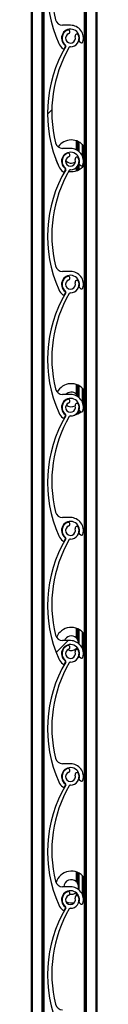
# Model space of a CAD drawing. Header units: millimetres. Extents: x 24 to 749, y 4 to 419.
# Tile 21 of 24: x 284.46 to 285, y 371.583 to 379.663. Entities that reach past the tile are written whole.
import ezdxf

# ---------------------------------------------------------------- set-up
doc = ezdxf.new("R2010")
doc.units = ezdxf.units.MM
pattern_1 = [(45, (0, 0), (-2.245064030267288, 2.245064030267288), [])]

msp = doc.modelspace()

# ---------------------------------------------------------------- hatches: boundary and pattern name
at = {"linetype": 'Continuous', "lineweight": 18}
h = msp.add_hatch(dxfattribs=at)
h.set_pattern_fill('ANSI31', style=0)
h.set_pattern_definition(pattern_1)
edge = h.paths.add_edge_path(flags=0)
edge.add_arc((284.7838366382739, 380.5211581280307), 0.03999999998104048, -249.17353736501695, 19.173598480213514, ccw=False)
edge.add_arc((284.7642820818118, 380.5725643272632), 0.01499980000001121, 290.8264626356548, 470.8264626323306)
edge.add_arc((284.7838366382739, 380.5211581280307), 0.06999959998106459, 110.8264626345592, 233.4949874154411)
edge.add_arc((284.7362454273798, 380.4568540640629), 0.0100000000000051, -30.604972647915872, 53.49498741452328, ccw=False)
edge.add_arc((285.6713671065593, 379.9037145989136), 1.076469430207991, 149.3950046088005, 203.8599010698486)
edge.add_arc((284.7838366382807, 379.5111581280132), 0.1059999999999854, 203.8599037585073, 233.3194438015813)
edge.add_arc((284.7264907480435, 379.4341682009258), 0.009999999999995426, 233.319443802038, 339.2284625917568)
edge.add_line((284.7358407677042, 379.4306217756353), (284.7413370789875, 379.4451125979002))
edge.add_arc((284.7357270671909, 379.4472404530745), 0.005999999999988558, 339.2284625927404, 413.0319461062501)
edge.add_arc((284.7838366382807, 379.5111581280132), 0.07400000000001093, -15.540347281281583, 233.0319461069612, ccw=False)
edge.add_arc((284.8609120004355, 379.4897247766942), 0.00600000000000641, 164.4596527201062, 232.8739467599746)
edge.add_line((284.8572905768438, 379.4849409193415), (284.8697296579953, 379.4755244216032))
edge.add_arc((284.8757653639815, 379.4834975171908), 0.0099999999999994, 232.8739467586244, 343.2538835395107)
edge.add_arc((284.7838366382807, 379.5111581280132), 0.1060000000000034, 343.2538835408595, 450.0000317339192)
edge.add_line((284.7838365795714, 379.617158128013), (284.7191715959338, 379.6171580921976))
edge.add_arc((284.7191715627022, 379.6771580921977), 0.05999999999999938, 193.7995707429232, 270.00003173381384, ccw=False)
edge.add_arc((285.6865264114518, 379.9147555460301), 1.056106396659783, 149.7872595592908, 193.7995706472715, ccw=False)
edge.add_arc((284.7825200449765, 380.4411689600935), 0.009999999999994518, 89.05701696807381, 149.787259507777, ccw=False)
edge.add_arc((284.7838366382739, 380.5211581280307), 0.07000000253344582, 269.057016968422, 379.1735984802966)
edge.add_arc((284.8357856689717, 380.539221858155), 0.01500000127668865, 19.1735984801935, 199.1735984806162)
h = msp.add_hatch(dxfattribs=at)
h.set_pattern_fill('ANSI31', style=0)
h.set_pattern_definition(pattern_1)
edge = h.paths.add_edge_path(flags=0)
edge.add_arc((284.7838366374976, 379.5111581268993), 0.03999999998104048, -249.1735373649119, 19.173598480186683, ccw=False)
edge.add_arc((284.7642820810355, 379.5625643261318), 0.01499980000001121, 290.8264626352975, 470.8264626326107)
edge.add_arc((284.7838366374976, 379.5111581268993), 0.06999959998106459, 110.8264626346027, 233.4949874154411)
edge.add_arc((284.7362454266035, 379.4468540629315), 0.0100000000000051, -30.604972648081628, 53.49498741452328, ccw=False)
edge.add_arc((285.671367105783, 378.8937145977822), 1.076469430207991, 149.3950046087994, 203.8599010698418)
edge.add_arc((284.7838366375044, 378.5011581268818), 0.1059999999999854, 203.8599037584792, 233.3194438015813)
edge.add_arc((284.7264907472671, 378.4241681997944), 0.009999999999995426, 233.3194438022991, 339.2284625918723)
edge.add_line((284.7358407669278, 378.4206217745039), (284.7413370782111, 378.4351125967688))
edge.add_arc((284.7357270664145, 378.4372404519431), 0.005999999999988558, 339.2284625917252, 413.0319461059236)
edge.add_arc((284.7838366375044, 378.5011581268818), 0.07400000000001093, -15.54034728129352, 233.0319461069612, ccw=False)
edge.add_arc((284.8609119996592, 378.4797247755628), 0.00600000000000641, 164.4596527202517, 232.8739467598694)
edge.add_line((284.8572905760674, 378.47494091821), (284.8697296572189, 378.4655244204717))
edge.add_arc((284.8757653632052, 378.4734975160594), 0.0099999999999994, 232.873946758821, 343.2538835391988)
edge.add_arc((284.7838366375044, 378.5011581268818), 0.1060000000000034, 343.25388354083, 450.0000317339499)
edge.add_line((284.783836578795, 378.6071581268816), (284.7191715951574, 378.6071580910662))
edge.add_arc((284.7191715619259, 378.6671580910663), 0.05999999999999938, 193.7995707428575, 270.00003173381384, ccw=False)
edge.add_arc((285.6865264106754, 378.9047555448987), 1.056106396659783, 149.7872595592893, 193.7995706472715, ccw=False)
edge.add_arc((284.7825200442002, 379.4311689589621), 0.009999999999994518, 89.05701696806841, 149.7872595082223, ccw=False)
edge.add_arc((284.7838366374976, 379.5111581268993), 0.07000000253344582, 269.057016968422, 379.1735984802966)
edge.add_arc((284.8357856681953, 379.5292218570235), 0.01500000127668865, 19.17359848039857, 199.1735984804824)
h = msp.add_hatch(dxfattribs=at)
h.set_pattern_fill('ANSI31', style=0)
h.set_pattern_definition(pattern_1)
edge = h.paths.add_edge_path(flags=0)
edge.add_arc((284.7838366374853, 378.5011581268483), 0.03999999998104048, -249.17353736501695, 19.173598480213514, ccw=False)
edge.add_arc((284.7642820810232, 378.5525643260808), 0.01499980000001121, 290.8264626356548, 470.8264626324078)
edge.add_arc((284.7838366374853, 378.5011581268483), 0.06999959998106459, 110.8264626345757, 233.4949874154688)
edge.add_arc((284.7362454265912, 378.4368540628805), 0.0100000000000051, -30.604972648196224, 53.49498741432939, ccw=False)
edge.add_arc((285.6713671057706, 377.8837145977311), 1.076469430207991, 149.3950046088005, 203.8599010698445)
edge.add_arc((284.783836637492, 377.4911581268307), 0.1059999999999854, 203.8599037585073, 233.3194438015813)
edge.add_arc((284.7264907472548, 377.4141681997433), 0.009999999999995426, 233.3194438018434, 339.2284625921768)
edge.add_line((284.7358407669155, 377.4106217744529), (284.7413370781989, 377.4251125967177))
edge.add_arc((284.7357270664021, 377.427240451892), 0.005999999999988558, 339.2284625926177, 413.0319461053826)
edge.add_arc((284.783836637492, 377.4911581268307), 0.07400000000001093, -15.540347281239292, 233.03194610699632, ccw=False)
edge.add_arc((284.8609119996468, 377.4697247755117), 0.00600000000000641, 164.4596527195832, 232.8739467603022)
edge.add_line((284.8572905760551, 377.464940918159), (284.8697296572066, 377.4555244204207))
edge.add_arc((284.8757653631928, 377.4634975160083), 0.0099999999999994, 232.8739467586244, 343.2538835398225)
edge.add_arc((284.783836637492, 377.4911581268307), 0.1060000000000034, 343.2538835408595, 450.0000317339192)
edge.add_line((284.7838365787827, 377.5971581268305), (284.7191715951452, 377.5971580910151))
edge.add_arc((284.7191715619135, 377.6571580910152), 0.05999999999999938, 193.7995707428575, 270.0000317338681, ccw=False)
edge.add_arc((285.6865264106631, 377.8947555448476), 1.056106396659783, 149.7872595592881, 193.799570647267, ccw=False)
edge.add_arc((284.7825200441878, 378.421168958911), 0.009999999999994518, 89.05701696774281, 149.7872595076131, ccw=False)
edge.add_arc((284.7838366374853, 378.5011581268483), 0.07000000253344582, 269.0570169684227, 379.1735984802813)
edge.add_arc((284.835785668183, 378.5192218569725), 0.01500000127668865, 19.17359848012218, 199.1735984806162)
h = msp.add_hatch(dxfattribs=at)
h.set_pattern_fill('ANSI31', style=0)
h.set_pattern_definition(pattern_1)
edge = h.paths.add_edge_path(flags=0)
edge.add_arc((284.783836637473, 377.4911581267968), 0.03999999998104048, -249.17353736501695, 19.173598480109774, ccw=False)
edge.add_arc((284.7642820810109, 377.5425643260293), 0.01499980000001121, 290.8264626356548, 470.8264626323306)
edge.add_arc((284.783836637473, 377.4911581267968), 0.06999959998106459, 110.8264626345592, 233.4949874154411)
edge.add_arc((284.7362454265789, 377.426854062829), 0.0100000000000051, -30.604972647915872, 53.49498741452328, ccw=False)
edge.add_arc((285.6713671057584, 376.8737145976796), 1.076469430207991, 149.3950046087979, 203.8599010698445)
edge.add_arc((284.7838366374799, 376.4811581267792), 0.1059999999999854, 203.8599037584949, 233.3194438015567)
edge.add_arc((284.7264907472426, 376.4041681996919), 0.009999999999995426, 233.3194438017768, 339.2284625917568)
edge.add_line((284.7358407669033, 376.4006217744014), (284.7413370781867, 376.4151125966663))
edge.add_arc((284.73572706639, 376.4172404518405), 0.005999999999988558, 339.2284625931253, 413.0319461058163)
edge.add_arc((284.7838366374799, 376.4811581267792), 0.07400000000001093, -15.540347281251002, 233.0319461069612, ccw=False)
edge.add_arc((284.8609119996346, 376.4597247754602), 0.00600000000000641, 164.4596527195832, 232.873946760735)
edge.add_line((284.8572905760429, 376.4549409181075), (284.8697296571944, 376.4455244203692))
edge.add_arc((284.8757653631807, 376.4534975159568), 0.0099999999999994, 232.873946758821, 343.2538835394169)
edge.add_arc((284.7838366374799, 376.4811581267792), 0.1060000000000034, 343.2538835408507, 450.0000317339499)
edge.add_line((284.7838365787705, 376.5871581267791), (284.7191715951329, 376.5871580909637))
edge.add_arc((284.7191715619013, 376.6471580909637), 0.05999999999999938, 193.7995707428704, 270.0000317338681, ccw=False)
edge.add_arc((285.6865264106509, 376.8847555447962), 1.056106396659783, 149.7872595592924, 193.7995706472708, ccw=False)
edge.add_arc((284.7825200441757, 377.4111689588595), 0.009999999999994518, 89.05701696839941, 149.7872595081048, ccw=False)
edge.add_arc((284.783836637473, 377.4911581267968), 0.07000000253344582, 269.057016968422, 379.1735984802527)
edge.add_arc((284.8357856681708, 377.509221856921), 0.01500000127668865, 19.17359847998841, 199.1735984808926)
h = msp.add_hatch(dxfattribs=at)
h.set_pattern_fill('ANSI31', style=0)
h.set_pattern_definition(pattern_1)
edge = h.paths.add_edge_path(flags=0)
edge.add_arc((284.7838366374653, 376.4811581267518), 0.03999999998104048, -249.17353736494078, 19.173598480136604, ccw=False)
edge.add_arc((284.7642820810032, 376.5325643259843), 0.01499980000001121, 290.8264626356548, 470.8264626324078)
edge.add_arc((284.7838366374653, 376.4811581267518), 0.06999959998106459, 110.8264626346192, 233.4949874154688)
edge.add_arc((284.7362454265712, 376.416854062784), 0.0100000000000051, -30.60497264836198, 53.49498741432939, ccw=False)
edge.add_arc((285.6713671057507, 375.8637145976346), 1.076469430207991, 149.395004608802, 203.8599010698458)
edge.add_arc((284.7838366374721, 375.4711581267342), 0.1059999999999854, 203.8599037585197, 233.3194438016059)
edge.add_arc((284.7264907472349, 375.3941681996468), 0.009999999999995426, 233.3194438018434, 339.2284625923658)
edge.add_line((284.7358407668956, 375.3906217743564), (284.7413370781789, 375.4051125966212))
edge.add_arc((284.7357270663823, 375.4072404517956), 0.005999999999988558, 339.2284625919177, 413.0319461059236)
edge.add_arc((284.7838366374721, 375.4711581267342), 0.07400000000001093, -15.540347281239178, 233.0319461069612, ccw=False)
edge.add_arc((284.8609119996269, 375.4497247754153), 0.00600000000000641, 164.4596527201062, 232.8739467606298)
edge.add_line((284.8572905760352, 375.4449409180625), (284.8697296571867, 375.4355244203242))
edge.add_arc((284.8757653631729, 375.4434975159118), 0.0099999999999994, 232.8739467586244, 343.2538835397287)
edge.add_arc((284.7838366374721, 375.4711581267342), 0.1060000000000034, 343.2538835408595, 450.0000317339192)
edge.add_line((284.7838365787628, 375.577158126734), (284.7191715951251, 375.5771580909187))
edge.add_arc((284.7191715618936, 375.6371580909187), 0.05999999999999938, 193.7995707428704, 270.00003173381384, ccw=False)
edge.add_arc((285.6865264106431, 375.8747555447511), 1.056106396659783, 149.7872595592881, 193.7995706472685, ccw=False)
edge.add_arc((284.7825200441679, 376.4011689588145), 0.009999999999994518, 89.05701696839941, 149.7872595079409, ccw=False)
edge.add_arc((284.7838366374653, 376.4811581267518), 0.07000000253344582, 269.0570169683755, 379.1735984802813)
edge.add_arc((284.8357856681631, 376.499221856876), 0.01500000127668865, 19.17359848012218, 199.1735984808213)
h = msp.add_hatch(dxfattribs=at)
h.set_pattern_fill('ANSI31', style=0)
h.set_pattern_definition(pattern_1)
edge = h.paths.add_edge_path(flags=0)
edge.add_arc((284.7838366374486, 375.4711581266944), 0.03999999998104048, -249.1735373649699, 19.173598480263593, ccw=False)
edge.add_arc((284.7642820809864, 375.522564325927), 0.01499980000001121, 290.8264626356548, 470.8264626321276)
edge.add_arc((284.7838366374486, 375.4711581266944), 0.06999959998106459, 110.8264626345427, 233.4949874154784)
edge.add_arc((284.7362454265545, 375.4068540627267), 0.0100000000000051, -30.604972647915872, 53.49498741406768, ccw=False)
edge.add_arc((285.6713671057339, 374.8537145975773), 1.076469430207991, 149.3950046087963, 203.859901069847)
edge.add_arc((284.7838366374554, 374.4611581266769), 0.1059999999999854, 203.8599037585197, 233.3194438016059)
edge.add_arc((284.7264907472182, 374.3841681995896), 0.009999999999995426, 233.319443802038, 339.2284625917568)
edge.add_line((284.7358407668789, 374.3806217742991), (284.7413370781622, 374.3951125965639))
edge.add_arc((284.7357270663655, 374.3972404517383), 0.005999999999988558, 339.2284625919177, 413.0319461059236)
edge.add_arc((284.7838366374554, 374.4611581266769), 0.07400000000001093, -15.540347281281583, 233.0319461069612, ccw=False)
edge.add_arc((284.8609119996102, 374.439724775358), 0.00600000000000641, 164.4596527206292, 232.8739467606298)
edge.add_line((284.8572905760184, 374.4349409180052), (284.86972965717, 374.4255244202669))
edge.add_arc((284.8757653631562, 374.4334975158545), 0.0099999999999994, 232.873946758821, 343.2538835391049)
edge.add_arc((284.7838366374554, 374.4611581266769), 0.1060000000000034, 343.25388354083, 450.0000317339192)
edge.add_line((284.783836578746, 374.5671581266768), (284.7191715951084, 374.5671580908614))
edge.add_arc((284.7191715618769, 374.6271580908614), 0.05999999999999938, 193.7995707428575, 270.00003173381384, ccw=False)
edge.add_arc((285.6865264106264, 374.8647555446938), 1.056106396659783, 149.7872595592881, 193.7995706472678, ccw=False)
edge.add_arc((284.7825200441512, 375.3911689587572), 0.009999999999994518, 89.05701696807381, 149.7872595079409, ccw=False)
edge.add_arc((284.7838366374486, 375.4711581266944), 0.07000000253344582, 269.0570169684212, 379.1735984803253)
edge.add_arc((284.8357856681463, 375.4892218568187), 0.01500000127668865, 19.17359848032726, 199.1735984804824)
h = msp.add_hatch(dxfattribs=at)
h.set_pattern_fill('ANSI31', style=0)
h.set_pattern_definition(pattern_1)
edge = h.paths.add_edge_path(flags=0)
edge.add_arc((284.7838366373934, 374.4611581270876), 0.03999999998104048, -249.17353736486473, 19.173598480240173, ccw=False)
edge.add_arc((284.7642820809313, 374.5125643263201), 0.01499980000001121, 290.8264626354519, 470.8264626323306)
edge.add_arc((284.7838366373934, 374.4611581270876), 0.06999959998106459, 110.8264626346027, 233.4949874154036)
edge.add_arc((284.7362454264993, 374.3968540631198), 0.0100000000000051, -30.604972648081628, 53.49498741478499, ccw=False)
edge.add_arc((285.6713671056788, 373.8437145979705), 1.076469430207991, 149.395004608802, 203.8599010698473)
edge.add_arc((284.7838366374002, 373.4511581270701), 0.1059999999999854, 203.8599037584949, 233.3194438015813)
edge.add_arc((284.7264907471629, 373.3741681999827), 0.009999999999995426, 233.3194438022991, 339.2284625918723)
edge.add_line((284.7358407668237, 373.3706217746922), (284.741337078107, 373.3851125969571))
edge.add_arc((284.7357270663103, 373.3872404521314), 0.005999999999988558, 339.2284625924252, 413.0319461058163)
edge.add_arc((284.7838366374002, 373.4511581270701), 0.07400000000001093, -15.540347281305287, 233.0319461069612, ccw=False)
edge.add_arc((284.860911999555, 373.4297247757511), 0.00600000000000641, 164.4596527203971, 232.8739467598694)
edge.add_line((284.8572905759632, 373.4249409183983), (284.8697296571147, 373.41552442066))
edge.add_arc((284.875765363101, 373.4234975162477), 0.0099999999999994, 232.873946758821, 343.2538835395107)
edge.add_arc((284.7838366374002, 373.4511581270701), 0.1060000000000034, 343.2538835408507, 450.0000317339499)
edge.add_line((284.7838365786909, 373.5571581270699), (284.7191715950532, 373.5571580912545))
edge.add_arc((284.7191715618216, 373.6171580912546), 0.05999999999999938, 193.7995707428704, 270.0000317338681, ccw=False)
edge.add_arc((285.6865264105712, 373.854755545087), 1.056106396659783, 149.7872595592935, 193.7995706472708, ccw=False)
edge.add_arc((284.782520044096, 374.3811689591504), 0.009999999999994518, 89.05701696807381, 149.7872595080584, ccw=False)
edge.add_arc((284.7838366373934, 374.4611581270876), 0.07000000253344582, 269.0570169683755, 379.1735984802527)
edge.add_arc((284.8357856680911, 374.4792218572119), 0.01500000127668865, 19.17359847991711, 199.1735984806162)
h = msp.add_hatch(dxfattribs=at)
h.set_pattern_fill('ANSI31', style=0)
h.set_pattern_definition(pattern_1)
edge = h.paths.add_edge_path(flags=0)
edge.add_arc((284.7838366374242, 373.451158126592), 0.03999999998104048, -249.17353736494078, 19.173598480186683, ccw=False)
edge.add_arc((284.7642820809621, 373.5025643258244), 0.01499980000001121, 290.8264626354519, 470.8264626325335)
edge.add_arc((284.7838366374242, 373.451158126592), 0.06999959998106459, 110.8264626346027, 233.4949874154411)
edge.add_arc((284.7362454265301, 373.3868540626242), 0.0100000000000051, -30.604972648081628, 53.49498741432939, ccw=False)
edge.add_arc((285.6713671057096, 372.8337145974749), 1.076469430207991, 149.3950046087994, 203.8599010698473)
edge.add_arc((284.783836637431, 372.4411581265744), 0.1059999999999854, 203.8599037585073, 233.3194438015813)
edge.add_arc((284.7264907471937, 372.3641681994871), 0.009999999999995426, 233.3194438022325, 339.2284625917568)
edge.add_line((284.7358407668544, 372.3606217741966), (284.7413370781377, 372.3751125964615))
edge.add_arc((284.7357270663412, 372.3772404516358), 0.005999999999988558, 339.2284625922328, 413.0319461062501)
edge.add_arc((284.783836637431, 372.4411581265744), 0.07400000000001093, -15.540347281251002, 233.0319461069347, ccw=False)
edge.add_arc((284.8609119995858, 372.4197247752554), 0.00600000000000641, 164.4596527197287, 232.8739467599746)
edge.add_line((284.8572905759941, 372.4149409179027), (284.8697296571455, 372.4055244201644))
edge.add_arc((284.8757653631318, 372.4134975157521), 0.0099999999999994, 232.873946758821, 343.2538835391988)
edge.add_arc((284.783836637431, 372.4411581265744), 0.1060000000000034, 343.2538835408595, 450.0000317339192)
edge.add_line((284.7838365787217, 372.5471581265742), (284.719171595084, 372.5471580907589))
edge.add_arc((284.7191715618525, 372.607158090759), 0.05999999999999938, 193.7995707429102, 270.00003173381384, ccw=False)
edge.add_arc((285.686526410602, 372.8447555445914), 1.056106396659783, 149.7872595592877, 193.7995706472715, ccw=False)
edge.add_arc((284.7825200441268, 373.3711689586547), 0.009999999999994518, 89.0570169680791, 149.787259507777, ccw=False)
edge.add_arc((284.7838366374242, 373.451158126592), 0.07000000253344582, 269.0570169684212, 379.1735984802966)
edge.add_arc((284.835785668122, 373.4692218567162), 0.01500000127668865, 19.1735984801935, 199.1735984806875)
h = msp.add_hatch(dxfattribs=at)
h.set_pattern_fill('ANSI31', style=0)
h.set_pattern_definition(pattern_1)
edge = h.paths.add_edge_path(flags=0)
edge.add_arc((284.7838366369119, 372.4411581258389), 0.03999999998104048, -249.17353736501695, 19.173598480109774, ccw=False)
edge.add_arc((284.7642820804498, 372.4925643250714), 0.01499980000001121, 290.8264626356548, 470.8264626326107)
edge.add_arc((284.7838366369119, 372.4411581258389), 0.06999959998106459, 110.8264626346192, 233.4949874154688)
edge.add_arc((284.7362454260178, 372.376854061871), 0.0100000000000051, -30.604972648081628, 53.49498741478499, ccw=False)
edge.add_arc((285.6713671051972, 371.8237145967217), 1.076469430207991, 149.3950046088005, 203.8599010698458)
edge.add_arc((284.7838366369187, 371.4311581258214), 0.1059999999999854, 203.8599037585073, 233.3194438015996)
edge.add_arc((284.7264907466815, 371.3541681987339), 0.009999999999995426, 233.3194438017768, 339.2284625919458)
edge.add_line((284.7358407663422, 371.3506217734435), (284.7413370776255, 371.3651125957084))
edge.add_arc((284.7357270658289, 371.3672404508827), 0.005999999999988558, 339.2284625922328, 413.0319461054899)
edge.add_arc((284.7838366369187, 371.4311581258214), 0.07400000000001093, -15.540347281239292, 233.0319461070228, ccw=False)
edge.add_arc((284.8609119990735, 371.4097247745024), 0.00600000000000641, 164.4596527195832, 232.873946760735)
edge.add_line((284.8572905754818, 371.4049409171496), (284.8697296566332, 371.3955244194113))
edge.add_arc((284.8757653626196, 371.4034975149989), 0.0099999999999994, 232.8739467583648, 343.2538835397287)
edge.add_arc((284.7838366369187, 371.4311581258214), 0.1060000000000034, 343.2538835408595, 450.0000317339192)
edge.add_line((284.7838365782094, 371.5371581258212), (284.7191715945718, 371.5371580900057))
edge.add_arc((284.7191715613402, 371.5971580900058), 0.05999999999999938, 193.7995707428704, 270.00003173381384, ccw=False)
edge.add_arc((285.6865264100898, 371.8347555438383), 1.056106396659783, 149.7872595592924, 193.7995706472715, ccw=False)
edge.add_arc((284.7825200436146, 372.3611689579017), 0.009999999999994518, 89.05701696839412, 149.7872595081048, ccw=False)
edge.add_arc((284.7838366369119, 372.4411581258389), 0.07000000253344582, 269.0570169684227, 379.1735984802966)
edge.add_arc((284.8357856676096, 372.4592218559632), 0.01500000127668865, 19.1735984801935, 199.1735984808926)

# ---------------------------------------------------------------- linework, layer by layer
at = {"color": 7, "linetype": 'Continuous', "lineweight": 25}
for p, q in [((284.4603173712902, 404.75963007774), (284.4603173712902, 355.9709366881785)), ((284.5583173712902, 404.75963007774), (284.5583173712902, 355.9770616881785)), ((284.5646693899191, 404.75963007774), (284.5646693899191, 355.9774586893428)), ((284.8959653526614, 400.75963007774), (284.8959653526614, 355.9942943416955)), ((284.9023173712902, 400.75963007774), (284.9023173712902, 355.9815304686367)), ((284.9903173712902, 400.75963007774), (284.9903173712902, 354.7596300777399)), ((285.0003173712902, 400.75963007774), (285.0003173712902, 354.7596300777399)), ((284.7838365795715, 379.617158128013), (284.7191715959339, 379.6171580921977)), ((284.7358407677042, 379.4306217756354), (284.7413370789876, 379.4451125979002)), ((284.8572905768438, 379.4849409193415), (284.8697296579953, 379.4755244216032)), ((284.8303173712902, 378.6694399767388), (284.8303173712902, 378.5964237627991)), ((284.8303173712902, 378.6694399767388), (284.8303173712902, 378.5964237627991)), ((284.8543173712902, 378.5803317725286), (284.8543173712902, 378.6587884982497)), ((284.8783173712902, 378.6411550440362), (284.8783173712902, 378.5492142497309)), ((284.783836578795, 378.6071581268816), (284.7191715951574, 378.6071580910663)), ((284.8943173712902, 378.6232736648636), (284.8943173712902, 378.4685230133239)), ((284.846083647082, 378.5266996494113), (284.8487749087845, 378.5357972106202)), ((284.8543173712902, 378.4330081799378), (284.8543173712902, 378.5237073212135)), ((284.8572905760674, 378.4749409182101), (284.8697296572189, 378.4655244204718)), ((284.7358407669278, 378.420621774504), (284.7413370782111, 378.4351125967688)), ((284.7381212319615, 378.426634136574), (284.7411079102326, 378.4253826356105)), ((284.8303173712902, 378.4488174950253), (284.8303173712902, 378.4223567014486)), ((284.8303173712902, 378.4488174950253), (284.8303173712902, 378.4223567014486)), ((284.8783173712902, 378.463828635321), (284.8783173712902, 378.4506416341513)), ((284.7838365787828, 377.5971581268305), (284.7191715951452, 377.5971580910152)), ((284.7358407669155, 377.4106217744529), (284.7413370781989, 377.4251125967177)), ((284.8572905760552, 377.464940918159), (284.8697296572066, 377.4555244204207)), ((284.8303173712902, 376.6694399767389), (284.8303173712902, 376.5901869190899)), ((284.8303173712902, 376.6694399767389), (284.8303173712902, 376.590198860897)), ((284.8543173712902, 376.5603317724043), (284.8543173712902, 376.6587884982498)), ((284.8783173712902, 376.6411550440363), (284.8783173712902, 376.5292142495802)), ((284.8943173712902, 376.6232736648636), (284.8943173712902, 376.4685230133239)), ((284.7838365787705, 376.5871581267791), (284.7191715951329, 376.5871580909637)), ((284.7312140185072, 376.5331856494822), (284.7323912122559, 376.5286274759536)), ((284.8543173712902, 376.4330081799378), (284.8543173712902, 376.5037073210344)), ((284.857290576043, 376.4549409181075), (284.8697296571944, 376.4455244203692)), ((284.7298021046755, 376.4305985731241), (284.7420311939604, 376.4250133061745)), ((284.7358407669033, 376.4006217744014), (284.7413370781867, 376.4151125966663)), ((284.8303173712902, 376.4288174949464), (284.8303173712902, 376.4223567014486)), ((284.8303173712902, 376.4288174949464), (284.8303173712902, 376.4223567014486)), ((284.7838365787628, 375.5771581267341), (284.7191715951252, 375.5771580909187)), ((284.7358407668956, 375.3906217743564), (284.741337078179, 375.4051125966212)), ((284.8572905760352, 375.4449409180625), (284.8697296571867, 375.4355244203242)), ((284.8303173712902, 374.6694399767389), (284.8303173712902, 374.5901869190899)), ((284.8303173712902, 374.6694399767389), (284.8303173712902, 374.590198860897)), ((284.8543173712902, 374.5403317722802), (284.8543173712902, 374.6587884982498)), ((284.8783173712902, 374.6411550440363), (284.8783173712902, 374.5092142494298)), ((284.8943173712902, 374.6232736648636), (284.8943173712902, 374.4685230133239)), ((284.783836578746, 374.5671581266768), (284.7191715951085, 374.5671580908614)), ((284.7366482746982, 374.518160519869), (284.7386499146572, 374.5146194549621)), ((284.7125236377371, 374.441397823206), (284.7179145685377, 374.4376161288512)), ((284.8303173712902, 374.5016097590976), (284.8303173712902, 374.4931895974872)), ((284.8303173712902, 374.5015978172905), (284.8303173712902, 374.4931895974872)), ((284.8457728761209, 374.4285406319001), (284.8574240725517, 374.4348398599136)), ((284.8543173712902, 374.4330081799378), (284.8543173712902, 374.4837073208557)), ((284.8572905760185, 374.4349409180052), (284.86972965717, 374.4255244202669)), ((284.8898238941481, 374.4627985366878), (284.8959653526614, 374.4707990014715)), ((284.7358407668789, 374.3806217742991), (284.7413370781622, 374.395112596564)), ((284.7838365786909, 373.5571581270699), (284.7191715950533, 373.5571580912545)), ((284.7358407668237, 373.3706217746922), (284.7413370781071, 373.3851125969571)), ((284.8572905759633, 373.4249409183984), (284.8697296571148, 373.41552442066)), ((284.8303173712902, 372.6694399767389), (284.8303173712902, 372.5901869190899)), ((284.8303173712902, 372.6694399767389), (284.8303173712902, 372.590198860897)), ((284.8543173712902, 372.5203317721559), (284.8543173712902, 372.6587884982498)), ((284.8783173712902, 372.6411550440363), (284.8783173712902, 372.4892142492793)), ((284.8943173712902, 372.6232736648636), (284.8943173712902, 372.4685230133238)), ((284.7838365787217, 372.5471581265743), (284.7191715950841, 372.5471580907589)), ((284.7461163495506, 372.5048226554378), (284.7490534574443, 372.5019040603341)), ((284.8303173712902, 372.4987388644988), (284.8303173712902, 372.4731895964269)), ((284.8303173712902, 372.4987388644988), (284.8303173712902, 372.4731895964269)), ((284.7098710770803, 372.4434137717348), (284.7138406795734, 372.440435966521)), ((284.8543173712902, 372.4330081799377), (284.8543173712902, 372.4637073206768)), ((284.8543173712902, 372.4330081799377), (284.8575741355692, 372.4349313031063)), ((284.8572905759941, 372.4149409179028), (284.8697296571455, 372.4055244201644)), ((284.7358407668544, 372.3606217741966), (284.7413370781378, 372.3751125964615))]:
    msp.add_line(p, q, dxfattribs=at)
at = {"color": 8, "linetype": 'Continuous', "lineweight": 25}
for p, q in [((284.4703173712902, 404.75963007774), (284.4703173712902, 355.9715616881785)), ((284.5483173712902, 404.75963007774), (284.5483173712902, 355.9764366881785)), ((284.9123173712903, 400.75963007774), (284.9123173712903, 355.3759397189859)), ((284.8423173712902, 378.6648410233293), (284.8423173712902, 378.5895662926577)), ((284.8443173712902, 378.6639385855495), (284.8443173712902, 378.5882102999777)), ((284.8843173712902, 378.6352082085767), (284.8843173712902, 378.5349164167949)), ((284.8843173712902, 378.4683145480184), (284.8843173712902, 378.4565884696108)), ((284.8423173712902, 378.4626873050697), (284.8423173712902, 378.4269556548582)), ((284.8443173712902, 378.4659149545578), (284.8443173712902, 378.427858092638)), ((284.8423173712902, 376.6648410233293), (284.8423173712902, 376.5750078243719)), ((284.8443173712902, 376.6639385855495), (284.8443173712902, 376.5710677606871)), ((284.8843173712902, 376.6352082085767), (284.8843173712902, 376.5149164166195)), ((284.8423173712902, 376.5167888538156), (284.8423173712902, 376.5127250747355)), ((284.8443173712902, 376.5207289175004), (284.8443173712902, 376.5115592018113)), ((284.8423173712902, 376.4426873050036), (284.8423173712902, 376.4269556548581)), ((284.8443173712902, 376.4459149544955), (284.8443173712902, 376.427858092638)), ((284.8423173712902, 374.6648410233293), (284.8423173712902, 374.5750078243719)), ((284.8443173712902, 374.6639385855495), (284.8443173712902, 374.5710677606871)), ((284.8843173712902, 374.6352082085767), (284.8843173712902, 374.4949164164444)), ((284.8423173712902, 374.5065013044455), (284.8423173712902, 374.4927250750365)), ((284.8443173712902, 374.5037970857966), (284.8443173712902, 374.4915592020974)), ((284.8423173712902, 372.6648410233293), (284.8423173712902, 372.5750078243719)), ((284.8443173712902, 372.6639385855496), (284.8443173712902, 372.5710677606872)), ((284.8843173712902, 372.6352082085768), (284.8843173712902, 372.4749164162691)), ((284.8423173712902, 372.4865013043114), (284.8423173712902, 372.4727250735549)), ((284.8443173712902, 372.4837970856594), (284.8443173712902, 372.4715592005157))]:
    msp.add_line(p, q, dxfattribs=at)
at = {"color": 7, "linetype": 'Continuous', "lineweight": 25, "flags": 128}
for points in [[(284.7301743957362, 378.5521119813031), (284.7298517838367, 378.5458983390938), (284.7298520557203, 378.5457177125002)], [(284.6633303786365, 378.5160263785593), (284.6676917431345, 378.5014357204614), (284.677020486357, 378.4813297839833)], [(284.887785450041, 376.460405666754), (284.8894375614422, 376.4623359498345), (284.8959653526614, 376.4707990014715)], [(284.8880236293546, 372.4606792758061), (284.8894375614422, 372.4623359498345), (284.8959653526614, 372.4707990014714)]]:
    msp.add_lwpolyline(points, dxfattribs=at)
at = {"color": 7, "linetype": 'Continuous', "lineweight": 25}
for centre, radius, start, end in [((285.6713671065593, 379.9037145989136), 1.07646943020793, 149.3950046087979, 203.8599010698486), ((285.6865264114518, 379.9147555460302), 1.056106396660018, 149.7872595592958, 193.7995706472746), ((284.7191715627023, 379.6771580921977), 0.06000000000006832, 193.799570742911, 270.0000317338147), ((284.7838366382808, 379.5111581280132), 0.1059999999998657, 343.2538835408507, 90.00003173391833), ((284.7838366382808, 379.5111581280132), 0.07400000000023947, 344.4596527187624, 233.0319461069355), ((284.7838366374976, 379.5111581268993), 0.069999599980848, 110.8264626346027, 233.4949874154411), ((284.7838366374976, 379.5111581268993), 0.03999999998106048, 110.8264626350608, 19.17359848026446), ((284.7642820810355, 379.5625643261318), 0.01499980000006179, 290.8264626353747, 110.8264626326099), ((284.7838366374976, 379.5111581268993), 0.07000000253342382, 269.0570169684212, 19.17359848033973), ((284.8357856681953, 379.5292218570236), 0.01500000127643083, 19.17359848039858, 199.1735984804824), ((285.671367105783, 378.8937145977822), 1.076469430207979, 149.3950046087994, 203.8599010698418), ((284.7838366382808, 379.5111581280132), 0.1060000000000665, 203.8599037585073, 233.3194438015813), ((284.7357270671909, 379.4472404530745), 0.006000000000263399, 339.2284625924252, 53.03194610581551), ((284.7362454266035, 379.4468540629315), 0.0100000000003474, 329.3950273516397, 53.49498741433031), ((284.7825200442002, 379.4311689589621), 0.009999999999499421, 89.05701696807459, 149.7872595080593), ((284.8609120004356, 379.4897247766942), 0.006000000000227, 164.4596527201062, 232.8739467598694), ((284.8757653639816, 379.4834975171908), 0.0100000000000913, 232.8739467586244, 343.2538835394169), ((285.6865264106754, 378.9047555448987), 1.05610639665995, 149.7872595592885, 193.7995706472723), ((284.7264907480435, 379.4341682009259), 0.01000000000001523, 233.3194438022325, 339.2284625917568), ((284.7191715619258, 378.6671580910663), 0.06000000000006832, 193.7995707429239, 270.0000317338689), ((284.7898517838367, 378.5458983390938), 0.130000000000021, 35.28803735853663, 145.509619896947), ((284.7838366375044, 378.5011581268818), 0.07400000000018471, 344.4596527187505, 233.0319461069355), ((284.7838366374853, 378.5011581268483), 0.06999959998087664, 110.8264626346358, 233.4949874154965), ((284.7642820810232, 378.5525643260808), 0.01499980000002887, 290.8264626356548, 110.8264626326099), ((284.7838366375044, 378.5011581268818), 0.1059999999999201, 343.2538835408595, 90.00003173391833), ((284.7838366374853, 378.5011581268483), 0.03999999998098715, 110.8264626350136, 19.17359848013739), ((284.7898517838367, 378.5458983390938), 0.05999999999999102, 220.5353970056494, 304.1500489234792), ((284.7898517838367, 378.5458983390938), 0.1300000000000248, 260.7345787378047, 324.7119626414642), ((284.7838366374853, 378.5011581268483), 0.07000000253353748, 269.0570169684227, 19.17359848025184), ((284.8357856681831, 378.5192218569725), 0.01500000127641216, 19.1735984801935, 199.1735984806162), ((284.8609119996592, 378.4797247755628), 0.006000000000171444, 164.4596527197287, 232.8739467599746), ((284.8757653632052, 378.4734975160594), 0.0100000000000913, 232.8739467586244, 343.2538835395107), ((285.6713671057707, 377.8837145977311), 1.07646943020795, 149.3950046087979, 203.8599010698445), ((285.6865264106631, 377.8947555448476), 1.056106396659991, 149.7872595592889, 193.7995706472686), ((284.7838366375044, 378.5011581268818), 0.1060000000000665, 203.8599037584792, 233.3194438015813), ((284.7264907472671, 378.4241681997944), 0.009999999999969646, 233.319443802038, 339.2284625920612), ((284.7357270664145, 378.4372404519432), 0.006000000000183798, 339.2284625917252, 53.03194610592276), ((284.7362454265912, 378.4368540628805), 0.01000000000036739, 329.3950273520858, 53.49498741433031), ((284.7825200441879, 378.421168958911), 0.009999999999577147, 89.05701696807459, 149.7872595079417), ((284.7191715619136, 377.6571580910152), 0.06000000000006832, 193.7995707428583, 270.0000317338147), ((284.7838366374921, 377.4911581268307), 0.1059999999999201, 343.2538835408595, 90.00003173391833), ((284.7838366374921, 377.4911581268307), 0.07400000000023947, 344.4596527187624, 233.031946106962), ((284.7838366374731, 377.4911581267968), 0.06999959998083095, 110.8264626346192, 233.4949874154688), ((284.7838366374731, 377.4911581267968), 0.03999999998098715, 110.8264626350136, 19.17359848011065), ((284.764282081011, 377.5425643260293), 0.01499980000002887, 290.8264626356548, 110.8264626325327), ((284.7838366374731, 377.4911581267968), 0.07000000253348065, 269.057016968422, 19.17359848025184), ((284.8357856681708, 377.509221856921), 0.01500000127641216, 19.1735984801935, 199.1735984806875), ((285.6713671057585, 376.8737145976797), 1.076469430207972, 149.3950046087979, 203.8599010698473), ((284.7838366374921, 377.4911581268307), 0.1060000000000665, 203.8599037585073, 233.3194438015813), ((284.7357270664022, 377.4272404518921), 0.006000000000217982, 339.2284625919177, 53.03194610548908), ((284.736245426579, 377.426854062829), 0.01000000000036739, 329.3950273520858, 53.49498741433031), ((284.7825200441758, 377.4111689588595), 0.00999999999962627, 89.05701696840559, 149.7872595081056), ((284.8609119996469, 377.4697247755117), 0.006000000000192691, 164.4596527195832, 232.8739467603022), ((284.8757653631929, 377.4634975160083), 0.0100000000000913, 232.8739467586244, 343.2538835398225), ((285.6865264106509, 376.8847555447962), 1.05610639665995, 149.7872595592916, 193.7995706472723), ((284.7264907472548, 377.4141681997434), 0.009999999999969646, 233.319443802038, 339.2284625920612), ((284.7191715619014, 376.6471580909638), 0.06000000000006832, 193.7995707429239, 270.0000317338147), ((284.7898517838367, 376.5458983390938), 0.1300000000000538, 35.28803735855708, 152.1430907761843), ((284.7838366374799, 376.4811581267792), 0.07400000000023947, 344.4596527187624, 233.0319461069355), ((284.7838366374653, 376.4811581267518), 0.06999959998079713, 110.8264626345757, 233.4949874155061), ((284.7898517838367, 376.5458983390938), 0.06000000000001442, 47.59037283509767, 136.5546186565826), ((284.7642820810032, 376.5325643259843), 0.01499980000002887, 290.8264626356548, 110.826462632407), ((284.7838366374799, 376.4811581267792), 0.1059999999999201, 343.2538835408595, 90.00003173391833), ((284.7898517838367, 376.5458983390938), 0.06000000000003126, 24.8024159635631, 29.02283042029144), ((284.7838366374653, 376.4811581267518), 0.03999999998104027, 110.8264626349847, 19.17359848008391), ((284.7898517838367, 376.5458983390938), 0.06000000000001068, 227.646803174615, 301.7523266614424), ((284.7838366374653, 376.4811581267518), 0.07000000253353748, 269.0570169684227, 19.17359848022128), ((284.8357856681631, 376.499221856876), 0.01500000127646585, 19.17359848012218, 199.1735984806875), ((284.7898517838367, 376.5458983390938), 0.06000000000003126, 330.9771695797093, 335.1975840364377), ((284.8609119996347, 376.4597247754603), 0.006000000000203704, 164.4596527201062, 232.8739467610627), ((284.8757653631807, 376.4534975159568), 0.0100000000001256, 232.8739467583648, 343.2538835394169), ((285.6713671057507, 375.8637145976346), 1.07646943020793, 149.3950046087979, 203.859901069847), ((285.6865264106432, 375.8747555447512), 1.056106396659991, 149.7872595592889, 193.7995706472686), ((284.7838366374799, 376.4811581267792), 0.1060000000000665, 203.8599037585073, 233.3194438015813), ((284.7264907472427, 376.4041681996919), 0.01000000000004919, 233.3194438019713, 339.2284625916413), ((284.73572706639, 376.4172404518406), 0.006000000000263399, 339.2284625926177, 53.03194610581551), ((284.7362454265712, 376.416854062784), 0.01000000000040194, 329.3950273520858, 53.49498741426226), ((284.782520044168, 376.4011689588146), 0.009999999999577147, 89.05701696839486, 149.7872595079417), ((284.7898517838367, 376.5458983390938), 0.1300000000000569, 280.9673607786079, 308.782475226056), ((284.7191715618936, 375.6371580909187), 0.06000000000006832, 193.7995707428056, 270.0000317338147), ((284.7838366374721, 375.4711581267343), 0.1059999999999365, 343.25388354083, 90.00003173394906), ((284.7838366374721, 375.4711581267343), 0.07400000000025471, 344.45965271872, 233.0319461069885), ((284.7838366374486, 375.4711581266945), 0.06999959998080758, 110.8264626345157, 233.4949874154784), ((284.7838366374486, 375.4711581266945), 0.03999999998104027, 110.8264626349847, 19.17359848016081), ((284.7642820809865, 375.522564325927), 0.014999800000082, 290.8264626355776, 110.826462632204), ((284.7838366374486, 375.4711581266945), 0.07000000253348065, 269.057016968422, 19.17359848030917), ((284.8357856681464, 375.4892218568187), 0.01500000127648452, 19.17359848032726, 199.1735984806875), ((285.671367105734, 374.8537145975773), 1.07646943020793, 149.3950046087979, 203.8599010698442), ((284.7838366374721, 375.4711581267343), 0.1060000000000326, 203.8599037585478, 233.3194438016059), ((284.7357270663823, 375.4072404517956), 0.006000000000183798, 339.2284625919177, 53.03194610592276), ((284.7362454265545, 375.4068540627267), 0.01000000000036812, 329.39502735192, 53.49498741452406), ((284.7825200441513, 375.3911689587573), 0.009999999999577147, 89.05701696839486, 149.7872595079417), ((284.8609119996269, 375.4497247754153), 0.006000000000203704, 164.4596527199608, 232.8739467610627), ((284.8757653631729, 375.4434975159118), 0.01000000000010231, 232.8739467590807, 343.2538835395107), ((285.6865264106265, 374.8647555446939), 1.056106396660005, 149.7872595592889, 193.7995706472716), ((284.7264907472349, 375.3941681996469), 0.009999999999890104, 233.3194438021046, 339.2284625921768), ((284.7898517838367, 374.5458983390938), 0.130000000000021, 35.28803735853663, 158.24429374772), ((284.7191715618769, 374.6271580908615), 0.06000000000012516, 193.799570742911, 270.0000317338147), ((284.7898517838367, 374.5458983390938), 0.06000000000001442, 47.59037283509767, 159.2476537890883), ((284.7838366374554, 374.4611581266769), 0.07400000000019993, 344.4596527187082, 233.031946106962), ((284.7838366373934, 374.4611581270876), 0.069999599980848, 110.8264626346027, 233.4949874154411), ((284.7642820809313, 374.5125643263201), 0.01499980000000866, 290.8264626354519, 110.8264626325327), ((284.7838366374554, 374.4611581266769), 0.1059999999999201, 343.2538835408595, 90.00003173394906), ((284.7898517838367, 374.5458983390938), 0.06000000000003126, 24.8024159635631, 29.02283042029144), ((284.7838366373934, 374.4611581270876), 0.03999999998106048, 110.8264626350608, 19.17359848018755), ((284.7898517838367, 374.5458983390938), 0.06000000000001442, 240.646218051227, 312.4096271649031), ((284.7838366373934, 374.4611581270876), 0.07000000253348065, 269.057016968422, 19.1735984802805), ((284.8357856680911, 374.4792218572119), 0.01500000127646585, 19.17359848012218, 199.1735984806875), ((284.8609119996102, 374.439724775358), 0.006000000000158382, 164.4596527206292, 232.873946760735), ((284.8757653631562, 374.4334975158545), 0.01000000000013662, 232.873946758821, 343.2538835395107), ((285.6713671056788, 373.8437145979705), 1.07646943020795, 149.395004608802, 203.8599010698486), ((285.6865264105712, 373.8547555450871), 1.056106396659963, 149.7872595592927, 193.7995706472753), ((284.7838366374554, 374.4611581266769), 0.1060000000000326, 203.8599037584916, 233.3194438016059), ((284.7264907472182, 374.3841681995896), 0.00999999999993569, 233.3194438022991, 339.2284625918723), ((284.7357270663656, 374.3972404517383), 0.006000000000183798, 339.2284625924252, 53.03194610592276), ((284.7362454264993, 374.3968540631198), 0.01000000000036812, 329.39502735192, 53.49498741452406), ((284.782520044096, 374.3811689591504), 0.009999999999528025, 89.05701696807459, 149.7872595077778), ((284.7191715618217, 373.6171580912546), 0.06000000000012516, 193.7995707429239, 270.0000317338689), ((284.7838366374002, 373.4511581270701), 0.1059999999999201, 343.2538835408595, 90.00003173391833), ((284.7838366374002, 373.4511581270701), 0.07400000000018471, 344.4596527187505, 233.031946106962), ((284.7838366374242, 373.451158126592), 0.069999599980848, 110.8264626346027, 233.4949874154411), ((284.7838366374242, 373.451158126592), 0.03999999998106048, 110.8264626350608, 19.17359848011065), ((284.7642820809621, 373.5025643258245), 0.01499980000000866, 290.8264626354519, 110.8264626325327), ((284.7838366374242, 373.451158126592), 0.07000000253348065, 269.057016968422, 19.1735984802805), ((284.835785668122, 373.4692218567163), 0.01500000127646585, 19.17359848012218, 199.1735984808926), ((285.6713671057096, 372.8337145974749), 1.076469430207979, 149.3950046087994, 203.8599010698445), ((284.7838366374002, 373.4511581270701), 0.1060000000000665, 203.8599037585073, 233.3194438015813), ((284.7357270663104, 373.3872404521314), 0.006000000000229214, 339.2284625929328, 53.03194610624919), ((284.7362454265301, 373.3868540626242), 0.01000000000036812, 329.39502735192, 53.49498741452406), ((284.7825200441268, 373.3711689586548), 0.009999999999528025, 89.05701696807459, 149.7872595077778), ((284.860911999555, 373.4297247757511), 0.006000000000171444, 164.4596527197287, 232.8739467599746), ((284.875765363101, 373.4234975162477), 0.01000000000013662, 232.873946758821, 343.2538835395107), ((285.686526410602, 372.8447555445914), 1.05610639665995, 149.7872595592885, 193.7995706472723), ((284.726490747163, 373.3741681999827), 0.009999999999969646, 233.319443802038, 339.2284625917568), ((284.7898517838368, 372.5458983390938), 0.1300000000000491, 35.28803735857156, 164.0376808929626), ((284.7191715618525, 372.607158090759), 0.06000000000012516, 193.799570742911, 270.0000317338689), ((284.7898517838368, 372.5458983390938), 0.06000000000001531, 47.59037283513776, 178.7969317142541), ((284.7898517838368, 372.5458983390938), 0.06000000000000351, 24.80241596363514, 29.02283042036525), ((284.783836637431, 372.4411581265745), 0.07400000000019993, 344.4596527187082, 233.031946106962), ((284.7838366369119, 372.4411581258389), 0.06999959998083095, 110.8264626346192, 233.4949874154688), ((284.7642820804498, 372.4925643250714), 0.01499980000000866, 290.8264626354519, 110.8264626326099), ((284.7898517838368, 372.5458983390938), 0.05999999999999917, 258.8268458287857, 310.2225758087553), ((284.783836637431, 372.4411581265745), 0.1059999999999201, 343.2538835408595, 90.00003173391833), ((284.7838366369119, 372.4411581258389), 0.03999999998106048, 110.8264626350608, 19.1735984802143), ((284.7898517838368, 372.5458983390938), 0.1300000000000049, 251.3825311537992, 282.0437874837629), ((284.7838366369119, 372.4411581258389), 0.07000000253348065, 269.057016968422, 19.17359848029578), ((284.8357856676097, 372.4592218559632), 0.01500000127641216, 19.1735984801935, 199.1735984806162), ((284.8609119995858, 372.4197247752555), 0.006000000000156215, 164.4596527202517, 232.8739467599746), ((284.8757653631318, 372.4134975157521), 0.01000000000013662, 232.873946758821, 343.2538835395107), ((285.6713671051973, 371.8237145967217), 1.076469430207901, 149.3950046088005, 203.8599010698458), ((285.6865264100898, 371.8347555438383), 1.056106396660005, 149.7872595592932, 193.7995706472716), ((284.783836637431, 372.4411581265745), 0.1060000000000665, 203.8599037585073, 233.3194438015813), ((284.7264907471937, 372.3641681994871), 0.009999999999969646, 233.319443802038, 339.2284625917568), ((284.7357270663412, 372.3772404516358), 0.006000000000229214, 339.2284625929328, 53.03194610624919), ((284.7362454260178, 372.376854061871), 0.01000000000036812, 329.3950273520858, 53.49498741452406), ((284.7825200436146, 372.3611689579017), 0.009999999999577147, 89.05701696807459, 149.7872595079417), ((284.7191715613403, 371.5971580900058), 0.06000000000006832, 193.7995707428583, 270.0000317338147)]:
    msp.add_arc(centre, radius, start, end, dxfattribs=at)
for points, knots in [([(284.8423173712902, 376.5750078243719), (284.8406888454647, 376.5776596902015), (284.8381540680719, 376.5817872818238), (284.8343393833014, 376.5862175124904), (284.8320405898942, 376.588587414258), (284.8305871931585, 376.5899546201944), (284.8304152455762, 376.5901101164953), (284.8303303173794, 376.5901869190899)], [0, 0, 0, 0, 0.3664317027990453, 0.5703457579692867, 0.7366222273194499, 0.8699126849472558, 1, 1, 1, 1]), ([(284.840109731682, 376.5133025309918), (284.8404806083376, 376.5138099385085), (284.8412846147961, 376.514909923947), (284.8419557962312, 376.5161310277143), (284.8423173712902, 376.5167888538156)], [0, 0, 0, 0, 0.4612856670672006, 1, 1, 1, 1]), ([(284.8423173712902, 374.5750078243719), (284.8406888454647, 374.5776596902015), (284.8381540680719, 374.5817872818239), (284.8343393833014, 374.5862175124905), (284.8320405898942, 374.588587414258), (284.8305871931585, 374.5899546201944), (284.8304152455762, 374.5901101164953), (284.8303303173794, 374.5901869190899)], [0, 0, 0, 0, 0.3664317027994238, 0.5703457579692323, 0.7366222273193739, 0.8699126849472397, 1, 1, 1, 1]), ([(284.8303303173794, 374.5016097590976), (284.8303260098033, 374.5016057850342), (284.830185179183, 374.5014758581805), (284.8306679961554, 374.501917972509), (284.8317296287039, 374.5029111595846), (284.8337557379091, 374.5049795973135), (284.8359831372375, 374.5073359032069), (284.8373677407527, 374.5093714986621), (284.8377593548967, 374.5099472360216)], [0, 0, 0, 0, 0.005658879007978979, 0.1850097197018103, 0.3636598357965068, 0.5620059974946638, 0.8761200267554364, 1, 1, 1, 1]), ([(284.849220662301, 374.5444732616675), (284.8493931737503, 374.5479500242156), (284.8498494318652, 374.5571453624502), (284.8464385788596, 374.5657293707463), (284.8443173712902, 374.5710677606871)], [0, 0, 0, 0, 0.3781005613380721, 1, 1, 1, 1]), ([(284.8423173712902, 372.5750078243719), (284.8406888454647, 372.5776596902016), (284.8381540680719, 372.5817872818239), (284.8343393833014, 372.5862175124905), (284.8320405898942, 372.588587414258), (284.8305871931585, 372.5899546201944), (284.8304152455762, 372.5901101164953), (284.8303303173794, 372.5901869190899)], [0, 0, 0, 0, 0.3664317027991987, 0.5703457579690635, 0.7366222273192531, 0.8699126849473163, 1, 1, 1, 1]), ([(284.8460836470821, 372.5266996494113), (284.8473066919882, 372.5302183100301), (284.850437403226, 372.5392252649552), (284.8501225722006, 372.5549492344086), (284.8462367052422, 372.5657386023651), (284.8443173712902, 372.5710677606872)], [0, 0, 0, 0, 0.2449719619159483, 0.6270713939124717, 1, 1, 1, 1])]:
    msp.add_open_spline(points, degree=3, knots=knots, dxfattribs=at)

doc.saveas('drawing.dxf')
